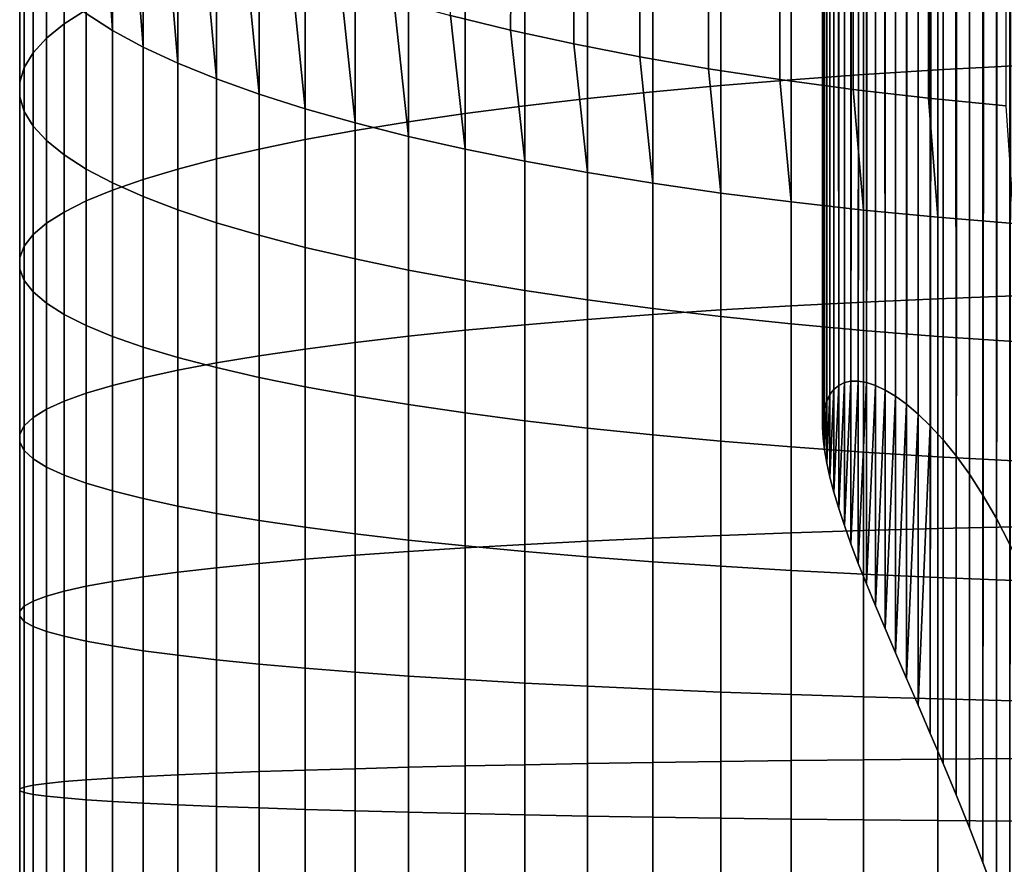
# Model space of a CAD drawing. Header units: metres. Extents: x -109 to 109, y -342 to 66.
# Tile 45 of 256: x -11 to -3.64, y -288.7 to -282.4. Entities that reach past the tile are written whole.
import ezdxf

# ---------------------------------------------------------------- set-up
doc = ezdxf.new("R2010")
doc.units = ezdxf.units.M
doc.layers.add('solid_K_24_62_16_000B91', color=7, linetype='CONTINUOUS')

msp = doc.modelspace()

# ---------------------------------------------------------------- linework, layer by layer
at = {"layer": 'solid_K_24_62_16_000B91'}
for points in [[(-7.778174, -282.364227, 10.979774), (-7.420635, -19.645208, -59.769444), (-7.006536, -19.796679, -60.101452), (-7.329813, -282.473938, 10.570329)], [(-7.329813, -282.473938, 10.570329), (-7.006536, -19.796679, -60.101452), (-6.574015, -19.944481, -60.413368), (-6.858388, -282.576965, 10.18581)], [(-6.858388, -282.576965, 10.18581), (-6.574015, -19.944481, -60.413368), (-6.124717, -20.087008, -60.704124), (-6.365384, -282.673004, 9.827429)], [(-6.365384, -282.673004, 9.827429), (-6.124717, -20.087008, -60.704124), (-5.660595, -20.222702, -60.972725), (-5.852353, -282.761719, 9.496313)], [(-5.852353, -282.761719, 9.496313), (-5.660595, -20.222702, -60.972725), (-5.183332, -20.35026, -61.218571), (-5.320908, -282.842865, 9.193503)], [(-5.320908, -282.842865, 9.193503), (-5.183332, -20.35026, -61.218571), (-4.694345, -20.468588, -61.441338), (-4.772721, -282.916138, 8.919953)], [(-4.772721, -282.916138, 8.919953), (-4.694345, -20.468588, -61.441338), (-4.195524, -20.576628, -61.64061), (-4.209518, -282.981384, 8.676523)], [(-4.209518, -282.981384, 8.676523), (-4.195524, -20.576628, -61.64061), (-3.687904, -20.673639, -61.816399)], [(-4.209518, -282.981384, 8.676523), (-3.687904, -20.673639, -61.816399), (-3.17324, -20.758867, -61.968513), (-3.63307, -283.03833, 8.46398)], [(-3.601874, -286.314362, 197.6763), (-3.504437, -286.527374, 197.884232), (-3.412774, -51.897232, 88.571297), (-3.65419, -51.999256, 88.352501)], [(-3.803038, -285.946442, 197.259933), (-3.701878, -286.120819, 197.468033), (-3.65419, -51.999256, 88.352501), (-3.878554, -52.108002, 88.119293)], [(-3.701878, -286.120819, 197.468033), (-3.601874, -286.314362, 197.6763), (-3.65419, -51.999256, 88.352501)], [(-4.003813, -285.653412, 196.846176), (-3.904025, -285.790924, 197.052597), (-3.878554, -52.108002, 88.119293), (-4.084856, -52.222977, 87.872734)], [(-3.904025, -285.790924, 197.052597), (-3.803038, -285.946442, 197.259933), (-3.878554, -52.108002, 88.119293)], [(-4.196049, -285.429565, 196.437408), (-4.1014, -285.533264, 196.641083), (-4.084856, -52.222977, 87.872734), (-4.272106, -52.343628, 87.613991)], [(-4.1014, -285.533264, 196.641083), (-4.003813, -285.653412, 196.846176), (-4.084856, -52.222977, 87.872734)], [(-4.374084, -285.268036, 196.034637), (-4.287149, -285.3414, 196.235168), (-4.272106, -52.343628, 87.613991), (-4.439425, -52.469391, 87.344299)], [(-4.287149, -285.3414, 196.235168), (-4.196049, -285.429565, 196.437408), (-4.272106, -52.343628, 87.613991)], [(-4.53397, -285.162354, 195.638443), (-4.456495, -285.208588, 195.835693), (-4.439425, -52.469391, 87.344299), (-4.58606, -52.599697, 87.06485)], [(-4.456495, -285.208588, 195.835693), (-4.374084, -285.268036, 196.034637), (-4.439425, -52.469391, 87.344299)], [(-4.672833, -285.10672, 195.249588), (-4.606138, -285.128601, 195.443146), (-4.58606, -52.599697, 87.06485), (-4.71131, -52.733925, 86.776993)], [(-4.606138, -285.128601, 195.443146), (-4.53397, -285.162354, 195.638443), (-4.58606, -52.599697, 87.06485)], [(-4.788782, -285.096283, 194.868423), (-4.73378, -285.09613, 195.057968), (-4.71131, -52.733925, 86.776993), (-4.814586, -52.871445, 86.482086)], [(-4.73378, -285.09613, 195.057968), (-4.672833, -285.10672, 195.249588), (-4.71131, -52.733925, 86.776993)], [(-4.880425, -285.127136, 194.49556), (-4.837736, -285.106781, 194.680832), (-4.814586, -52.871445, 86.482086), (-4.895422, -53.011635, 86.18145)], [(-4.837736, -285.106781, 194.680832), (-4.788782, -285.096283, 194.868423), (-4.814586, -52.871445, 86.482086)], [(-4.946608, -285.196045, 194.132477), (-4.916735, -285.156982, 194.312805), (-4.895422, -53.011635, 86.18145), (-4.953432, -53.153824, 85.876518)], [(-4.916735, -285.156982, 194.312805), (-4.880425, -285.127136, 194.49556), (-4.895422, -53.011635, 86.18145)], [(-4.986609, -285.300568, 193.780624), (-4.969914, -285.243988, 193.955048), (-4.953432, -53.153824, 85.876518), (-4.988343, -53.297348, 85.568733)], [(-4.969914, -285.243988, 193.955048), (-4.946608, -285.196045, 194.132477), (-4.953432, -53.153824, 85.876518)], [(-5, -285.438904, 193.44162), (-4.996653, -285.365662, 193.609299), (-4.988343, -53.297348, 85.568733), (-4.999999, -53.441555, 85.259483)], [(-4.996653, -285.365662, 193.609299), (-4.986609, -285.300568, 193.780624), (-4.988343, -53.297348, 85.568733)], [(-4.996651, -285.520294, 193.277695), (-5, -285.438904, 193.44162), (-4.999999, -53.441555, 85.259483), (-4.988342, -53.585762, 84.950233)], [(-4.996651, -285.520294, 193.277695), (-4.988342, -53.585762, 84.950233), (-4.95343, -53.729282, 84.642448), (-4.986605, -285.609711, 193.117722)], [(-4.96991, -285.70694, 192.96228), (-4.986605, -285.609711, 193.117722), (-4.95343, -53.729282, 84.642448)], [(-4.96991, -285.70694, 192.96228), (-4.95343, -53.729282, 84.642448), (-4.895418, -53.871475, 84.337517), (-4.946599, -285.812042, 192.811493)], [(-4.916724, -285.925079, 192.665649), (-4.946599, -285.812042, 192.811493), (-4.895418, -53.871475, 84.337517)], [(-4.916724, -285.925079, 192.665649), (-4.895418, -53.871475, 84.337517), (-4.814581, -54.011662, 84.03688), (-4.880415, -286.045898, 192.525314)], [(-4.837719, -286.174744, 192.390625), (-4.880415, -286.045898, 192.525314), (-4.814581, -54.011662, 84.03688)], [(-4.837719, -286.174744, 192.390625), (-4.814581, -54.011662, 84.03688), (-4.711305, -54.149181, 83.741974), (-4.788766, -286.311707, 192.262024)], [(-4.733767, -286.456787, 192.14006), (-4.788766, -286.311707, 192.262024), (-4.711305, -54.149181, 83.741974)], [(-4.733767, -286.456787, 192.14006), (-4.711305, -54.149181, 83.741974), (-4.586054, -54.283409, 83.454117), (-4.672813, -286.610413, 192.025009)], [(-4.60612, -286.772736, 191.917358), (-4.672813, -286.610413, 192.025009), (-4.586054, -54.283409, 83.454117)], [(-4.60612, -286.772736, 191.917358), (-4.586054, -54.283409, 83.454117), (-4.439417, -54.413715, 83.174675), (-4.533952, -286.944031, 191.817673)], [(-4.456469, -287.124878, 191.726318), (-4.533952, -286.944031, 191.817673), (-4.439417, -54.413715, 83.174675)], [(-4.456469, -287.124878, 191.726318), (-4.439417, -54.413715, 83.174675), (-4.272098, -54.539478, 82.904976), (-4.374062, -287.315491, 191.643982)], [(-4.287126, -287.516266, 191.571274), (-4.374062, -287.315491, 191.643982), (-4.272098, -54.539478, 82.904976)], [(-4.287126, -287.516266, 191.571274), (-4.272098, -54.539478, 82.904976), (-4.084847, -54.66013, 82.64624), (-4.196023, -287.727844, 191.50882)], [(-4.101377, -287.950531, 191.457336), (-4.196023, -287.727844, 191.50882), (-4.084847, -54.66013, 82.64624)], [(-4.101377, -287.950531, 191.457336), (-4.084847, -54.66013, 82.64624), (-3.878545, -54.775101, 82.399681), (-4.003786, -288.184875, 191.417557)], [(-3.903999, -288.431396, 191.390198), (-4.003786, -288.184875, 191.417557), (-3.878545, -54.775101, 82.399681)], [(-3.903999, -288.431396, 191.390198), (-3.878545, -54.775101, 82.399681), (-3.654181, -54.883846, 82.166473), (-3.803011, -288.690216, 191.376083)], [(-3.70185, -288.9617, 191.375885), (-3.803011, -288.690216, 191.376083), (-3.654181, -54.883846, 82.166473)], [(-3.70185, -288.9617, 191.375885), (-3.654181, -54.883846, 82.166473), (-3.412765, -54.985874, 81.947678), (-3.601851, -289.245636, 191.390289)], [(-10.663403, -282.427612, 21.727537), (-10.498455, -282.32196, 22.301216), (-10.498455, -280.904541, 22.010904), (-10.663403, -281.032959, 21.441893)], [(-10.795966, -282.534698, 21.145792), (-10.663403, -282.427612, 21.727537), (-10.663403, -281.032959, 21.441893), (-10.795966, -281.163177, 20.864882)], [(-4.694541, -282.805359, 29.131784), (-4.139403, -282.770844, 29.372831), (-4.139403, -281.071136, 29.094795), (-4.694541, -281.115234, 28.855314)], [(-4.139403, -282.770844, 29.372831), (-3.571694, -282.740723, 29.583241), (-3.571694, -281.032654, 29.303837), (-4.139403, -281.071136, 29.094795)], [(-10.301623, -282.476501, 15.045405), (-10.498455, -282.350281, 15.604691), (-10.57009, -281.139252, 15.551485), (-10.382716, -281.291382, 14.983638)], [(-5.235421, -282.844147, 28.860828), (-4.694541, -282.805359, 29.131784), (-4.694541, -281.115234, 28.855314), (-5.235421, -281.164795, 28.586123)], [(-10.895743, -282.642975, 20.557749), (-10.795966, -282.534698, 21.145792), (-10.795966, -281.163177, 20.864882), (-10.895743, -281.2948, 20.281622)], [(-6.267889, -282.934113, 28.23258), (-5.760402, -282.887115, 28.560791), (-5.760402, -281.219666, 28.288034), (-6.267889, -281.279724, 27.961958)], [(-5.760402, -282.887115, 28.560791), (-5.235421, -282.844147, 28.860828), (-5.235421, -281.164795, 28.586123), (-5.760402, -281.219666, 28.288034)], [(-10.962429, -282.752075, 19.965193), (-10.895743, -282.642975, 20.557749), (-10.895743, -281.2948, 20.281622), (-10.962429, -281.42746, 19.693886)], [(-10.073506, -282.600159, 14.497547), (-10.301623, -282.476501, 15.045405), (-10.382716, -281.291382, 14.983638), (-10.162675, -281.440582, 14.426831)], [(-6.75634, -282.984985, 27.877193), (-6.267889, -282.934113, 28.23258), (-6.267889, -281.279724, 27.961958), (-6.75634, -281.344727, 27.608883)], [(-7.224272, -283.039612, 27.49571), (-6.75634, -282.984985, 27.877193), (-6.75634, -281.344727, 27.608883), (-7.224272, -281.41452, 27.229879)], [(-10.995823, -282.861694, 19.369923), (-10.962429, -282.752075, 19.965193), (-10.962429, -281.42746, 19.693886), (-10.995823, -281.560699, 19.10346)], [(-9.814796, -282.720825, 13.962779), (-10.073506, -282.600159, 14.497547), (-10.162675, -281.440582, 14.426831), (-9.910658, -281.586365, 13.882819)], [(-7.670265, -283.097778, 27.089289), (-7.224272, -283.039612, 27.49571), (-7.224272, -281.41452, 27.229879), (-7.670265, -281.488861, 26.826101)], [(-8.092963, -283.159363, 26.659164), (-7.670265, -283.097778, 27.089289), (-7.670265, -281.488861, 26.826101), (-8.092963, -281.567535, 26.398775)], [(-10.995823, -282.971466, 18.773748), (-10.995823, -282.861694, 19.369923), (-10.995823, -281.560699, 19.10346), (-10.995823, -281.694153, 18.512136)], [(-9.526279, -282.838196, 13.442725), (-9.814796, -282.720825, 13.962779), (-9.910658, -281.586365, 13.882819), (-9.627458, -281.728241, 13.353312)], [(-8.491083, -283.224152, 26.206644), (-8.092963, -283.159363, 26.659164), (-8.092963, -281.567535, 26.398775), (-8.491083, -281.650299, 25.949196)], [(-8.863416, -283.291962, 25.733099), (-8.491083, -283.224152, 26.206644), (-8.491083, -281.650299, 25.949196), (-8.863416, -281.736938, 25.478729)], [(-10.962429, -283.081055, 18.178478), (-10.995823, -282.971466, 18.773748), (-10.995823, -281.694153, 18.512136), (-10.962429, -281.827393, 17.921709)], [(-9.208831, -282.951874, 12.938965), (-9.526279, -282.838196, 13.442725), (-9.627458, -281.728241, 13.353312), (-9.313966, -281.865784, 12.839974)], [(-9.208831, -283.362549, 25.239969), (-8.863416, -283.291962, 25.733099), (-8.863416, -281.736938, 25.478729), (-9.208831, -281.827148, 24.988808)], [(-10.895743, -283.190155, 17.585922), (-10.962429, -283.081055, 18.178478), (-10.962429, -281.827393, 17.921709), (-10.895743, -281.960022, 17.333975)], [(-9.526279, -283.43576, 24.728752), (-9.208831, -283.362549, 25.239969), (-9.208831, -281.827148, 24.988808), (-9.526279, -281.920654, 24.480915)], [(-8.863416, -283.061554, 12.453028), (-9.208831, -282.951874, 12.938965), (-9.313966, -281.865784, 12.839974), (-8.971169, -281.998566, 12.344424)], [(-9.814796, -283.511292, 24.201), (-9.526279, -283.43576, 24.728752), (-9.526279, -281.920654, 24.480915), (-9.814796, -282.017181, 23.956594)], [(-10.795966, -283.298431, 16.997879), (-10.895743, -283.190155, 17.585922), (-10.895743, -281.960022, 17.333975), (-10.795966, -282.091644, 16.750715)], [(-10.073506, -283.588989, 23.658316), (-9.814796, -283.511292, 24.201), (-9.814796, -282.017181, 23.956594), (-10.073506, -282.116455, 23.41744)], [(-8.491083, -283.16687, 11.986389), (-8.863416, -283.061554, 12.453028), (-8.971169, -281.998566, 12.344424), (-8.600146, -282.12616, 11.868219)], [(-10.663403, -283.405548, 16.416134), (-10.795966, -283.298431, 16.997879), (-10.795966, -282.091644, 16.750715), (-10.663403, -282.221863, 16.173702)], [(-10.301623, -283.66861, 23.102348), (-10.073506, -283.588989, 23.658316), (-10.073506, -282.116455, 23.41744), (-10.301623, -282.21814, 22.865088)], [(-8.092963, -283.267487, 11.540468), (-8.491083, -283.16687, 11.986389), (-8.600146, -282.12616, 11.868219), (-8.202064, -282.248169, 11.412859)], [(-10.498455, -283.511169, 15.842455), (-10.663403, -283.405548, 16.416134), (-10.663403, -282.221863, 16.173702), (-10.498455, -282.350281, 15.604691)], [(-10.498455, -283.749847, 22.534786), (-10.301623, -283.66861, 23.102348), (-10.301623, -282.21814, 22.865088), (-10.498455, -282.32196, 22.301216)], [(-7.670265, -283.363159, 11.116617), (-8.092963, -283.267487, 11.540468), (-8.202064, -282.248169, 11.412859), (-7.778174, -282.364227, 10.979774)], [(-10.663403, -283.83252, 21.957352), (-10.498455, -283.749847, 22.534786), (-10.498455, -282.32196, 22.301216), (-10.663403, -282.427612, 21.727537)], [(-10.301623, -283.61499, 15.278584), (-10.498455, -283.511169, 15.842455), (-10.498455, -282.350281, 15.604691), (-10.301623, -282.476501, 15.045405)], [(-7.224272, -283.453522, 10.716125), (-7.670265, -283.363159, 11.116617), (-7.778174, -282.364227, 10.979774), (-7.329813, -282.473938, 10.570329)], [(-10.795966, -283.916351, 21.371798), (-10.663403, -283.83252, 21.957352), (-10.663403, -282.427612, 21.727537), (-10.795966, -282.534698, 21.145792)], [(-10.895743, -284.001099, 20.779905), (-10.795966, -283.916351, 21.371798), (-10.795966, -282.534698, 21.145792), (-10.895743, -282.642975, 20.557749)], [(-10.073506, -283.716675, 14.726231), (-10.301623, -283.61499, 15.278584), (-10.301623, -282.476501, 15.045405), (-10.073506, -282.600159, 14.497547)], [(-6.75634, -283.538361, 10.340205), (-7.224272, -283.453522, 10.716125), (-7.329813, -282.473938, 10.570329), (-6.858388, -282.576965, 10.18581)], [(-9.814796, -283.815948, 14.187077), (-10.073506, -283.716675, 14.726231), (-10.073506, -282.600159, 14.497547), (-9.814796, -282.720825, 13.962779)], [(-6.267889, -283.617401, 9.990003), (-6.75634, -283.538361, 10.340205), (-6.858388, -282.576965, 10.18581), (-6.365384, -282.673004, 9.827429)], [(-10.962429, -284.086487, 20.183472), (-10.895743, -284.001099, 20.779905), (-10.895743, -282.642975, 20.557749), (-10.962429, -282.752075, 19.965193)], [(-5.760402, -283.690399, 9.666578), (-6.267889, -283.617401, 9.990003), (-6.365384, -282.673004, 9.827429), (-5.852353, -282.761719, 9.496313)], [(-10.995823, -284.172272, 19.584305), (-10.962429, -284.086487, 20.183472), (-10.962429, -282.752075, 19.965193), (-10.995823, -282.861694, 19.369923)], [(-9.526279, -283.912506, 13.662757), (-9.814796, -283.815948, 14.187077), (-9.814796, -282.720825, 13.962779), (-9.526279, -282.838196, 13.442725)], [(-5.235421, -283.757111, 9.370916), (-5.760402, -283.690399, 9.666578), (-5.852353, -282.761719, 9.496313), (-5.320908, -282.842865, 9.193503)], [(-4.139403, -284.480316, 29.582884), (-3.571694, -284.458588, 29.794327), (-3.571694, -282.740723, 29.583241), (-4.139403, -282.770844, 29.372831)], [(-9.208831, -284.006012, 13.154864), (-9.526279, -283.912506, 13.662757), (-9.526279, -282.838196, 13.442725), (-9.208831, -282.951874, 12.938965)], [(-5.235421, -284.533142, 29.068365), (-4.694541, -284.505188, 29.340651), (-4.694541, -282.805359, 29.131784), (-5.235421, -282.844147, 28.860828)], [(-4.694541, -284.505188, 29.340651), (-4.139403, -284.480316, 29.582884), (-4.139403, -282.770844, 29.372831), (-4.694541, -282.805359, 29.131784)], [(-10.995823, -284.258179, 18.984228), (-10.995823, -284.172272, 19.584305), (-10.995823, -282.861694, 19.369923), (-10.995823, -282.971466, 18.773748)], [(-6.267889, -284.597961, 28.437029), (-5.760402, -284.564117, 28.766853), (-5.760402, -282.887115, 28.560791), (-6.267889, -282.934113, 28.23258)], [(-5.760402, -284.564117, 28.766853), (-5.235421, -284.533142, 29.068365), (-5.235421, -282.844147, 28.860828), (-5.760402, -282.887115, 28.560791)], [(-4.694541, -283.817383, 9.103914), (-5.235421, -283.757111, 9.370916), (-5.320908, -282.842865, 9.193503), (-4.772721, -282.916138, 8.919953)], [(-10.962429, -284.343964, 18.385063), (-10.995823, -284.258179, 18.984228), (-10.995823, -282.971466, 18.773748), (-10.962429, -283.081055, 18.178478)], [(-8.863416, -284.096222, 12.664941), (-9.208831, -284.006012, 13.154864), (-9.208831, -282.951874, 12.938965), (-8.863416, -283.061554, 12.453028)], [(-7.224272, -284.674011, 27.696539), (-6.75634, -284.634644, 28.079897), (-6.75634, -282.984985, 27.877193), (-7.224272, -283.039612, 27.49571)], [(-6.75634, -284.634644, 28.079897), (-6.267889, -284.597961, 28.437029), (-6.267889, -282.934113, 28.23258), (-6.75634, -282.984985, 27.877193)], [(-4.139403, -283.870972, 8.866382), (-4.694541, -283.817383, 9.103914), (-4.772721, -282.916138, 8.919953), (-4.209518, -282.981384, 8.676523)], [(-3.571694, -283.917786, 8.659041), (-4.139403, -283.870972, 8.866382), (-4.209518, -282.981384, 8.676523), (-3.63307, -283.03833, 8.46398)], [(-7.670265, -284.715942, 27.288122), (-7.224272, -284.674011, 27.696539), (-7.224272, -283.039612, 27.49571), (-7.670265, -283.097778, 27.089289)], [(-10.895743, -284.429352, 17.78863), (-10.962429, -284.343964, 18.385063), (-10.962429, -283.081055, 18.178478), (-10.895743, -283.190155, 17.585922)], [(-8.491083, -284.182831, 12.194475), (-8.863416, -284.096222, 12.664941), (-8.863416, -283.061554, 12.453028), (-8.491083, -283.16687, 11.986389)], [(-8.092963, -284.760315, 26.855885), (-7.670265, -284.715942, 27.288122), (-7.670265, -283.097778, 27.089289), (-8.092963, -283.159363, 26.659164)], [(-10.795966, -284.514099, 17.196735), (-10.895743, -284.429352, 17.78863), (-10.895743, -283.190155, 17.585922), (-10.795966, -283.298431, 16.997879)], [(-8.491083, -284.807007, 26.401138), (-8.092963, -284.760315, 26.855885), (-8.092963, -283.159363, 26.659164), (-8.491083, -283.224152, 26.206644)], [(-8.092963, -284.265625, 11.744897), (-8.491083, -284.182831, 12.194475), (-8.491083, -283.16687, 11.986389), (-8.092963, -283.267487, 11.540468)], [(-8.863416, -284.855896, 25.925268), (-8.491083, -284.807007, 26.401138), (-8.491083, -283.224152, 26.206644), (-8.863416, -283.291962, 25.733099)], [(-7.670265, -284.344299, 11.317569), (-8.092963, -284.265625, 11.744897), (-8.092963, -283.267487, 11.540468), (-7.670265, -283.363159, 11.116617)], [(-10.663403, -284.597931, 16.611183), (-10.795966, -284.514099, 17.196735), (-10.795966, -283.298431, 16.997879), (-10.663403, -283.405548, 16.416134)], [(-9.208831, -284.906769, 25.429716), (-8.863416, -284.855896, 25.925268), (-8.863416, -283.291962, 25.733099), (-9.208831, -283.362549, 25.239969)], [(-10.498455, -284.680603, 16.033749), (-10.663403, -284.597931, 16.611183), (-10.663403, -283.405548, 16.416134), (-10.498455, -283.511169, 15.842455)], [(-9.526279, -284.959534, 24.915987), (-9.208831, -284.906769, 25.429716), (-9.208831, -283.362549, 25.239969), (-9.526279, -283.43576, 24.728752)], [(-7.224272, -284.41864, 10.913791), (-7.670265, -284.344299, 11.317569), (-7.670265, -283.363159, 11.116617), (-7.224272, -283.453522, 10.716125)], [(-9.814796, -285.013977, 24.385643), (-9.526279, -284.959534, 24.915987), (-9.526279, -283.43576, 24.728752), (-9.814796, -283.511292, 24.201)], [(-6.75634, -284.488403, 10.534789), (-7.224272, -284.41864, 10.913791), (-7.224272, -283.453522, 10.716125), (-6.75634, -283.538361, 10.340205)], [(-10.301623, -284.761871, 15.466186), (-10.498455, -284.680603, 16.033749), (-10.498455, -283.511169, 15.842455), (-10.301623, -283.61499, 15.278584)], [(-10.073506, -285.069977, 23.840292), (-9.814796, -285.013977, 24.385643), (-9.814796, -283.511292, 24.201), (-10.073506, -283.588989, 23.658316)], [(-6.267889, -284.553436, 10.181713), (-6.75634, -284.488403, 10.534789), (-6.75634, -283.538361, 10.340205), (-6.267889, -283.617401, 9.990003)], [(-10.301623, -285.12735, 23.281593), (-10.073506, -285.069977, 23.840292), (-10.073506, -283.588989, 23.658316), (-10.301623, -283.66861, 23.102348)], [(-10.073506, -284.841461, 14.910218), (-10.301623, -284.761871, 15.466186), (-10.301623, -283.61499, 15.278584), (-10.073506, -283.716675, 14.726231)], [(-5.760402, -284.613464, 9.855637), (-6.267889, -284.553436, 10.181713), (-6.267889, -283.617401, 9.990003), (-5.760402, -283.690399, 9.666578)], [(-10.498455, -285.185913, 22.711243), (-10.301623, -285.12735, 23.281593), (-10.301623, -283.66861, 23.102348), (-10.498455, -283.749847, 22.534786)], [(-9.814796, -284.919159, 14.367535), (-10.073506, -284.841461, 14.910218), (-10.073506, -283.716675, 14.726231), (-9.814796, -283.815948, 14.187077)], [(-5.235421, -284.668335, 9.557549), (-5.760402, -284.613464, 9.855637), (-5.760402, -283.690399, 9.666578), (-5.235421, -283.757111, 9.370916)], [(-10.663403, -285.245483, 22.13097), (-10.498455, -285.185913, 22.711243), (-10.498455, -283.749847, 22.534786), (-10.663403, -283.83252, 21.957352)], [(-4.694541, -284.717926, 9.288357), (-5.235421, -284.668335, 9.557549), (-5.235421, -283.757111, 9.370916), (-4.694541, -283.817383, 9.103914)], [(-10.795966, -285.305908, 21.542542), (-10.663403, -285.245483, 22.13097), (-10.663403, -283.83252, 21.957352), (-10.795966, -283.916351, 21.371798)], [(-9.526279, -284.99472, 13.839783), (-9.814796, -284.919159, 14.367535), (-9.814796, -283.815948, 14.187077), (-9.526279, -283.912506, 13.662757)], [(-4.139403, -284.761993, 9.048877), (-4.694541, -284.717926, 9.288357), (-4.694541, -283.817383, 9.103914), (-4.139403, -283.870972, 8.866382)], [(-10.895743, -285.367004, 20.947741), (-10.795966, -285.305908, 21.542542), (-10.795966, -283.916351, 21.371798), (-10.895743, -284.001099, 20.779905)], [(-9.208831, -285.067902, 13.328566), (-9.526279, -284.99472, 13.839783), (-9.526279, -283.912506, 13.662757), (-9.208831, -284.006012, 13.154864)], [(-3.571694, -284.800507, 8.839835), (-4.139403, -284.761993, 9.048877), (-4.139403, -283.870972, 8.866382), (-3.571694, -283.917786, 8.659041)], [(-10.962429, -285.428528, 20.348375), (-10.895743, -285.367004, 20.947741), (-10.895743, -284.001099, 20.779905), (-10.962429, -284.086487, 20.183472)], [(-8.863416, -285.138489, 12.835436), (-9.208831, -285.067902, 13.328566), (-9.208831, -284.006012, 13.154864), (-8.863416, -284.096222, 12.664941)], [(-10.995823, -285.490356, 19.746267), (-10.962429, -285.428528, 20.348375), (-10.962429, -284.086487, 20.183472), (-10.995823, -284.172272, 19.584305)], [(-8.491083, -285.206299, 12.361891), (-8.863416, -285.138489, 12.835436), (-8.863416, -284.096222, 12.664941), (-8.491083, -284.182831, 12.194475)], [(-10.995823, -285.552277, 19.143242), (-10.995823, -285.490356, 19.746267), (-10.995823, -284.172272, 19.584305), (-10.995823, -284.258179, 18.984228)], [(-8.092963, -285.271088, 11.909369), (-8.491083, -285.206299, 12.361891), (-8.491083, -284.182831, 12.194475), (-8.092963, -284.265625, 11.744897)], [(-10.962429, -285.614105, 18.541134), (-10.995823, -285.552277, 19.143242), (-10.995823, -284.258179, 18.984228), (-10.962429, -284.343964, 18.385063)], [(-7.670265, -285.332672, 11.479245), (-8.092963, -285.271088, 11.909369), (-8.092963, -284.265625, 11.744897), (-7.670265, -284.344299, 11.317569)], [(-10.895743, -285.675659, 17.941769), (-10.962429, -285.614105, 18.541134), (-10.962429, -284.343964, 18.385063), (-10.895743, -284.429352, 17.78863)], [(-7.224272, -285.390839, 11.072824), (-7.670265, -285.332672, 11.479245), (-7.670265, -284.344299, 11.317569), (-7.224272, -284.41864, 10.913791)], [(-10.795966, -285.736725, 17.346968), (-10.895743, -285.675659, 17.941769), (-10.895743, -284.429352, 17.78863), (-10.795966, -284.514099, 17.196735)], [(-6.75634, -285.445465, 10.691341), (-7.224272, -285.390839, 11.072824), (-7.224272, -284.41864, 10.913791), (-6.75634, -284.488403, 10.534789)], [(-10.663403, -285.79715, 16.758539), (-10.795966, -285.736725, 17.346968), (-10.795966, -284.514099, 17.196735), (-10.663403, -284.597931, 16.611183)], [(-6.267889, -285.496338, 10.335955), (-6.75634, -285.445465, 10.691341), (-6.75634, -284.488403, 10.534789), (-6.267889, -284.553436, 10.181713)], [(-5.235421, -286.229065, 29.208399), (-4.694541, -286.211975, 29.481583), (-4.694541, -284.505188, 29.340651), (-5.235421, -284.533142, 29.068365)], [(-4.694541, -286.211975, 29.481583), (-4.139403, -286.196777, 29.724613), (-4.139403, -284.480316, 29.582884), (-4.694541, -284.505188, 29.340651)], [(-4.139403, -286.196777, 29.724613), (-3.571694, -286.183533, 29.936754), (-3.571694, -284.458588, 29.794327), (-4.139403, -284.480316, 29.582884)], [(-10.498455, -285.85672, 16.178267), (-10.663403, -285.79715, 16.758539), (-10.663403, -284.597931, 16.611183), (-10.498455, -284.680603, 16.033749)], [(-6.75634, -286.291077, 28.216669), (-6.267889, -286.268677, 28.57498), (-6.267889, -284.597961, 28.437029), (-6.75634, -284.634644, 28.079897)], [(-5.760402, -285.543335, 10.007744), (-6.267889, -285.496338, 10.335955), (-6.267889, -284.553436, 10.181713), (-5.760402, -284.613464, 9.855637)], [(-6.267889, -286.268677, 28.57498), (-5.760402, -286.247986, 28.905891), (-5.760402, -284.564117, 28.766853), (-6.267889, -284.597961, 28.437029)], [(-5.760402, -286.247986, 28.905891), (-5.235421, -286.229065, 29.208399), (-5.235421, -284.533142, 29.068365), (-5.760402, -284.564117, 28.766853)], [(-7.670265, -286.340729, 27.422283), (-7.224272, -286.315125, 27.832048), (-7.224272, -284.674011, 27.696539), (-7.670265, -284.715942, 27.288122)], [(-7.224272, -286.315125, 27.832048), (-6.75634, -286.291077, 28.216669), (-6.75634, -284.634644, 28.079897), (-7.224272, -284.674011, 27.696539)], [(-5.235421, -285.586304, 9.707705), (-5.760402, -285.543335, 10.007744), (-5.760402, -284.613464, 9.855637), (-5.235421, -284.668335, 9.557549)], [(-4.694541, -285.625092, 9.43675), (-5.235421, -285.586304, 9.707705), (-5.235421, -284.668335, 9.557549), (-4.694541, -284.717926, 9.288357)], [(-10.301623, -285.915283, 15.607916), (-10.498455, -285.85672, 16.178267), (-10.498455, -284.680603, 16.033749), (-10.301623, -284.761871, 15.466186)], [(-8.092963, -286.367859, 26.988619), (-7.670265, -286.340729, 27.422283), (-7.670265, -284.715942, 27.288122), (-8.092963, -284.760315, 26.855885)], [(-4.139403, -285.659607, 9.195703), (-4.694541, -285.625092, 9.43675), (-4.694541, -284.717926, 9.288357), (-4.139403, -284.761993, 9.048877)], [(-10.073506, -285.972656, 15.049217), (-10.301623, -285.915283, 15.607916), (-10.301623, -284.761871, 15.466186), (-10.073506, -284.841461, 14.910218)], [(-8.863416, -286.426239, 26.054934), (-8.491083, -286.396393, 26.532375), (-8.491083, -284.807007, 26.401138), (-8.863416, -284.855896, 25.925268)], [(-8.491083, -286.396393, 26.532375), (-8.092963, -286.367859, 26.988619), (-8.092963, -284.760315, 26.855885), (-8.491083, -284.807007, 26.401138)], [(-3.571694, -285.689728, 8.985293), (-4.139403, -285.659607, 9.195703), (-4.139403, -284.761993, 9.048877), (-3.571694, -284.800507, 8.839835)], [(-9.814796, -286.028656, 14.503867), (-10.073506, -285.972656, 15.049217), (-10.073506, -284.841461, 14.910218), (-9.814796, -284.919159, 14.367535)], [(-9.208831, -286.457306, 25.557747), (-8.863416, -286.426239, 26.054934), (-8.863416, -284.855896, 25.925268), (-9.208831, -284.906769, 25.429716)], [(-9.526279, -286.08313, 13.973522), (-9.814796, -286.028656, 14.503867), (-9.814796, -284.919159, 14.367535), (-9.526279, -284.99472, 13.839783)], [(-9.814796, -286.522827, 24.510229), (-9.526279, -286.489563, 25.042322), (-9.526279, -284.959534, 24.915987), (-9.814796, -285.013977, 24.385643)], [(-9.526279, -286.489563, 25.042322), (-9.208831, -286.457306, 25.557747), (-9.208831, -284.906769, 25.429716), (-9.526279, -284.959534, 24.915987)], [(-10.073506, -286.557037, 23.963079), (-9.814796, -286.522827, 24.510229), (-9.814796, -285.013977, 24.385643), (-10.073506, -285.069977, 23.840292)], [(-9.208831, -286.135864, 13.459794), (-9.526279, -286.08313, 13.973522), (-9.526279, -284.99472, 13.839783), (-9.208831, -285.067902, 13.328566)], [(-10.301623, -286.592072, 23.402538), (-10.073506, -286.557037, 23.963079), (-10.073506, -285.069977, 23.840292), (-10.301623, -285.12735, 23.281593)], [(-8.863416, -286.186768, 12.964241), (-9.208831, -286.135864, 13.459794), (-9.208831, -285.067902, 13.328566), (-8.863416, -285.138489, 12.835436)], [(-4.880415, -286.045898, 192.525314), (-4.837736, -285.106781, 194.680832), (-4.880425, -285.127136, 194.49556)], [(-4.837719, -286.174744, 192.390625), (-4.837736, -285.106781, 194.680832), (-4.880415, -286.045898, 192.525314)], [(-4.837719, -286.174744, 192.390625), (-4.788782, -285.096283, 194.868423), (-4.837736, -285.106781, 194.680832)], [(-4.788766, -286.311707, 192.262024), (-4.788782, -285.096283, 194.868423), (-4.837719, -286.174744, 192.390625)], [(-4.788766, -286.311707, 192.262024), (-4.73378, -285.09613, 195.057968), (-4.788782, -285.096283, 194.868423)], [(-4.733767, -286.456787, 192.14006), (-4.73378, -285.09613, 195.057968), (-4.788766, -286.311707, 192.262024)], [(-4.733767, -286.456787, 192.14006), (-4.672833, -285.10672, 195.249588), (-4.73378, -285.09613, 195.057968)], [(-4.672813, -286.610413, 192.025009), (-4.672833, -285.10672, 195.249588), (-4.733767, -286.456787, 192.14006)], [(-4.672813, -286.610413, 192.025009), (-4.606138, -285.128601, 195.443146), (-4.672833, -285.10672, 195.249588)], [(-10.663403, -286.664246, 22.248119), (-10.498455, -286.627869, 22.830305), (-10.498455, -285.185913, 22.711243), (-10.663403, -285.245483, 22.13097)], [(-10.498455, -286.627869, 22.830305), (-10.301623, -286.592072, 23.402538), (-10.301623, -285.12735, 23.281593), (-10.498455, -285.185913, 22.711243)], [(-8.491083, -286.235626, 12.48837), (-8.863416, -286.186768, 12.964241), (-8.863416, -285.138489, 12.835436), (-8.491083, -285.206299, 12.361891)], [(-4.946599, -285.812042, 192.811493), (-4.916735, -285.156982, 194.312805), (-4.946608, -285.196045, 194.132477)], [(-4.916724, -285.925079, 192.665649), (-4.916735, -285.156982, 194.312805), (-4.946599, -285.812042, 192.811493)], [(-4.916724, -285.925079, 192.665649), (-4.880425, -285.127136, 194.49556), (-4.916735, -285.156982, 194.312805)], [(-4.880415, -286.045898, 192.525314), (-4.880425, -285.127136, 194.49556), (-4.916724, -285.925079, 192.665649)], [(-4.60612, -286.772736, 191.917358), (-4.606138, -285.128601, 195.443146), (-4.672813, -286.610413, 192.025009)], [(-4.60612, -286.772736, 191.917358), (-4.53397, -285.162354, 195.638443), (-4.606138, -285.128601, 195.443146)], [(-4.533952, -286.944031, 191.817673), (-4.53397, -285.162354, 195.638443), (-4.60612, -286.772736, 191.917358)], [(-4.533952, -286.944031, 191.817673), (-4.456495, -285.208588, 195.835693), (-4.53397, -285.162354, 195.638443)], [(-10.795966, -286.701172, 21.657749), (-10.663403, -286.664246, 22.248119), (-10.663403, -285.245483, 22.13097), (-10.795966, -285.305908, 21.542542)], [(-8.092963, -286.282318, 12.033626), (-8.491083, -286.235626, 12.48837), (-8.491083, -285.206299, 12.361891), (-8.092963, -285.271088, 11.909369)], [(-4.986605, -285.609711, 193.117722), (-4.969914, -285.243988, 193.955048), (-4.986609, -285.300568, 193.780624)], [(-4.96991, -285.70694, 192.96228), (-4.969914, -285.243988, 193.955048), (-4.986605, -285.609711, 193.117722)], [(-4.96991, -285.70694, 192.96228), (-4.946608, -285.196045, 194.132477), (-4.969914, -285.243988, 193.955048)], [(-4.946599, -285.812042, 192.811493), (-4.946608, -285.196045, 194.132477), (-4.96991, -285.70694, 192.96228)], [(-4.456469, -287.124878, 191.726318), (-4.456495, -285.208588, 195.835693), (-4.533952, -286.944031, 191.817673)], [(-4.456469, -287.124878, 191.726318), (-4.374084, -285.268036, 196.034637), (-4.456495, -285.208588, 195.835693)], [(-10.895743, -286.738495, 21.060987), (-10.795966, -286.701172, 21.657749), (-10.795966, -285.305908, 21.542542), (-10.895743, -285.367004, 20.947741)], [(-7.670265, -286.326691, 11.601387), (-8.092963, -286.282318, 12.033626), (-8.092963, -285.271088, 11.909369), (-7.670265, -285.332672, 11.479245)], [(-7.224272, -286.368622, 11.19297), (-7.670265, -286.326691, 11.601387), (-7.670265, -285.332672, 11.479245), (-7.224272, -285.390839, 11.072824)], [(-4.986605, -285.609711, 193.117722), (-4.986609, -285.300568, 193.780624), (-4.996653, -285.365662, 193.609299)], [(-4.374062, -287.315491, 191.643982), (-4.374084, -285.268036, 196.034637), (-4.456469, -287.124878, 191.726318)], [(-4.374062, -287.315491, 191.643982), (-4.287149, -285.3414, 196.235168), (-4.374084, -285.268036, 196.034637)], [(-10.962429, -286.776093, 20.459644), (-10.895743, -286.738495, 21.060987), (-10.895743, -285.367004, 20.947741), (-10.962429, -285.428528, 20.348375)], [(-6.75634, -286.40799, 10.809612), (-7.224272, -286.368622, 11.19297), (-7.224272, -285.390839, 11.072824), (-6.75634, -285.445465, 10.691341)], [(-4.996651, -285.520294, 193.277695), (-4.996653, -285.365662, 193.609299), (-5, -285.438904, 193.44162)], [(-4.986605, -285.609711, 193.117722), (-4.996653, -285.365662, 193.609299), (-4.996651, -285.520294, 193.277695)], [(-4.196049, -285.429565, 196.437408), (-4.287149, -285.3414, 196.235168), (-4.374062, -287.315491, 191.643982), (-4.287126, -287.516266, 191.571274)], [(-10.995823, -286.813843, 19.855551), (-10.962429, -286.776093, 20.459644), (-10.962429, -285.428528, 20.348375), (-10.995823, -285.490356, 19.746267)], [(-6.267889, -286.444672, 10.45248), (-6.75634, -286.40799, 10.809612), (-6.75634, -285.445465, 10.691341), (-6.267889, -285.496338, 10.335955)], [(-4.196023, -287.727844, 191.50882), (-4.196049, -285.429565, 196.437408), (-4.287126, -287.516266, 191.571274)], [(-4.196049, -285.429565, 196.437408), (-4.196023, -287.727844, 191.50882), (-4.101377, -287.950531, 191.457336), (-4.1014, -285.533264, 196.641083)], [(-10.995823, -286.851685, 19.250536), (-10.995823, -286.813843, 19.855551), (-10.995823, -285.490356, 19.746267), (-10.995823, -285.552277, 19.143242)], [(-10.962429, -286.889465, 18.646441), (-10.995823, -286.851685, 19.250536), (-10.995823, -285.552277, 19.143242), (-10.962429, -285.614105, 18.541134)], [(-5.760402, -286.478546, 10.122657), (-6.267889, -286.444672, 10.45248), (-6.267889, -285.496338, 10.335955), (-5.760402, -285.543335, 10.007744)], [(-5.235421, -286.509491, 9.821144), (-5.760402, -286.478546, 10.122657), (-5.760402, -285.543335, 10.007744), (-5.235421, -285.586304, 9.707705)], [(-4.1014, -285.533264, 196.641083), (-4.101377, -287.950531, 191.457336), (-4.003786, -288.184875, 191.417557), (-4.003813, -285.653412, 196.846176)], [(-10.895743, -286.927063, 18.045099), (-10.962429, -286.889465, 18.646441), (-10.962429, -285.614105, 18.541134), (-10.895743, -285.675659, 17.941769)], [(-4.694541, -286.537445, 9.548859), (-5.235421, -286.509491, 9.821144), (-5.235421, -285.586304, 9.707705), (-4.694541, -285.625092, 9.43675)], [(-4.139403, -286.562317, 9.306626), (-4.694541, -286.537445, 9.548859), (-4.694541, -285.625092, 9.43675), (-4.139403, -285.659607, 9.195703)], [(-10.795966, -286.964386, 17.448336), (-10.895743, -286.927063, 18.045099), (-10.895743, -285.675659, 17.941769), (-10.795966, -285.736725, 17.346968)], [(-3.571694, -286.584045, 9.095183), (-4.139403, -286.562317, 9.306626), (-4.139403, -285.659607, 9.195703), (-3.571694, -285.689728, 8.985293)], [(-4.003813, -285.653412, 196.846176), (-4.003786, -288.184875, 191.417557), (-3.903999, -288.431396, 191.390198), (-3.904025, -285.790924, 197.052597)], [(-10.663403, -287.001282, 16.857965), (-10.795966, -286.964386, 17.448336), (-10.795966, -285.736725, 17.346968), (-10.663403, -285.79715, 16.758539)], [(-10.498455, -287.037689, 16.27578), (-10.663403, -287.001282, 16.857965), (-10.663403, -285.79715, 16.758539), (-10.498455, -285.85672, 16.178267)], [(-3.904025, -285.790924, 197.052597), (-3.903999, -288.431396, 191.390198), (-3.803011, -288.690216, 191.376083), (-3.803038, -285.946442, 197.259933)], [(-10.301623, -287.073456, 15.703547), (-10.498455, -287.037689, 16.27578), (-10.498455, -285.85672, 16.178267), (-10.301623, -285.915283, 15.607916)], [(-10.073506, -287.108521, 15.143005), (-10.301623, -287.073456, 15.703547), (-10.301623, -285.915283, 15.607916), (-10.073506, -285.972656, 15.049217)], [(-9.814796, -287.142731, 14.595857), (-10.073506, -287.108521, 15.143005), (-10.073506, -285.972656, 15.049217), (-9.814796, -286.028656, 14.503867)], [(-3.803038, -285.946442, 197.259933), (-3.803011, -288.690216, 191.376083), (-3.70185, -288.9617, 191.375885), (-3.701878, -286.120819, 197.468033)], [(-9.526279, -287.175995, 14.063763), (-9.814796, -287.142731, 14.595857), (-9.814796, -286.028656, 14.503867), (-9.526279, -286.08313, 13.973522)], [(-9.208831, -287.208221, 13.54834), (-9.526279, -287.175995, 14.063763), (-9.526279, -286.08313, 13.973522), (-9.208831, -286.135864, 13.459794)], [(-8.863416, -287.239319, 13.051152), (-9.208831, -287.208221, 13.54834), (-9.208831, -286.135864, 13.459794), (-8.863416, -286.186768, 12.964241)], [(-3.701878, -286.120819, 197.468033), (-3.70185, -288.9617, 191.375885), (-3.601851, -289.245636, 191.390289), (-3.601874, -286.314362, 197.6763)], [(-8.491083, -287.269165, 12.573711), (-8.863416, -287.239319, 13.051152), (-8.863416, -286.186768, 12.964241), (-8.491083, -286.235626, 12.48837)], [(-5.235421, -287.929199, 29.280708), (-4.694541, -287.923035, 29.554356), (-4.694541, -286.211975, 29.481583), (-5.235421, -286.229065, 29.208399)], [(-4.694541, -287.923035, 29.554356), (-4.139403, -287.917542, 29.7978), (-4.139403, -286.196777, 29.724613), (-4.694541, -286.211975, 29.481583)], [(-4.139403, -287.917542, 29.7978), (-3.571694, -287.91275, 30.0103), (-3.571694, -286.183533, 29.936754), (-4.139403, -286.196777, 29.724613)], [(-8.092963, -287.297699, 12.117466), (-8.491083, -287.269165, 12.573711), (-8.491083, -286.235626, 12.48837), (-8.092963, -286.282318, 12.033626)], [(-7.670265, -287.324799, 11.683803), (-8.092963, -287.297699, 12.117466), (-8.092963, -286.282318, 12.033626), (-7.670265, -286.326691, 11.601387)], [(-7.224272, -287.960327, 27.90202), (-6.75634, -287.95163, 28.287294), (-6.75634, -286.291077, 28.216669), (-7.224272, -286.315125, 27.832048)], [(-6.75634, -287.95163, 28.287294), (-6.267889, -287.943542, 28.646214), (-6.267889, -286.268677, 28.57498), (-6.75634, -286.291077, 28.216669)], [(-6.267889, -287.943542, 28.646214), (-5.760402, -287.936035, 28.977688), (-5.760402, -286.247986, 28.905891), (-6.267889, -286.268677, 28.57498)], [(-5.760402, -287.936035, 28.977688), (-5.235421, -287.929199, 29.280708), (-5.235421, -286.229065, 29.208399), (-5.760402, -286.247986, 28.905891)], [(-8.491083, -287.989716, 26.60014), (-8.092963, -287.979401, 27.057159), (-8.092963, -286.367859, 26.988619), (-8.491083, -286.396393, 26.532375)], [(-8.092963, -287.979401, 27.057159), (-7.670265, -287.969604, 27.49156), (-7.670265, -286.340729, 27.422283), (-8.092963, -286.367859, 26.988619)], [(-7.670265, -287.969604, 27.49156), (-7.224272, -287.960327, 27.90202), (-7.224272, -286.315125, 27.832048), (-7.670265, -286.340729, 27.422283)], [(-7.224272, -287.350433, 11.274037), (-7.670265, -287.324799, 11.683803), (-7.670265, -286.326691, 11.601387), (-7.224272, -286.368622, 11.19297)], [(-9.208831, -288.011749, 25.623857), (-8.863416, -288.000519, 26.121889), (-8.863416, -286.426239, 26.054934), (-9.208831, -286.457306, 25.557747)], [(-8.863416, -288.000519, 26.121889), (-8.491083, -287.989716, 26.60014), (-8.491083, -286.396393, 26.532375), (-8.863416, -286.426239, 26.054934)], [(-6.75634, -287.374481, 10.889416), (-7.224272, -287.350433, 11.274037), (-7.224272, -286.368622, 11.19297), (-6.75634, -286.40799, 10.809612)], [(-6.267889, -287.396881, 10.531105), (-6.75634, -287.374481, 10.889416), (-6.75634, -286.40799, 10.809612), (-6.267889, -286.444672, 10.45248)], [(-9.814796, -288.035431, 24.574562), (-9.526279, -288.023407, 25.107559), (-9.526279, -286.489563, 25.042322), (-9.814796, -286.522827, 24.510229)], [(-9.526279, -288.023407, 25.107559), (-9.208831, -288.011749, 25.623857), (-9.208831, -286.457306, 25.557747), (-9.526279, -286.489563, 25.042322)], [(-5.760402, -287.417572, 10.200194), (-6.267889, -287.396881, 10.531105), (-6.267889, -286.444672, 10.45248), (-5.760402, -286.478546, 10.122657)], [(-5.235421, -287.436493, 9.897687), (-5.760402, -287.417572, 10.200194), (-5.760402, -286.478546, 10.122657), (-5.235421, -286.509491, 9.821144)], [(-4.694541, -287.453552, 9.624503), (-5.235421, -287.436493, 9.897687), (-5.235421, -286.509491, 9.821144), (-4.694541, -286.537445, 9.548859)], [(-10.301623, -288.060455, 23.464991), (-10.073506, -288.047791, 24.026484), (-10.073506, -286.557037, 23.963079), (-10.301623, -286.592072, 23.402538)], [(-10.073506, -288.047791, 24.026484), (-9.814796, -288.035431, 24.574562), (-9.814796, -286.522827, 24.510229), (-10.073506, -286.557037, 23.963079)], [(-4.139403, -287.46875, 9.381472), (-4.694541, -287.453552, 9.624503), (-4.694541, -286.537445, 9.548859), (-4.139403, -286.562317, 9.306626)], [(-3.571694, -287.482025, 9.169331), (-4.139403, -287.46875, 9.381472), (-4.139403, -286.562317, 9.306626), (-3.571694, -286.584045, 9.095183)], [(-10.663403, -288.086578, 22.308613), (-10.498455, -288.073395, 22.891787), (-10.498455, -286.627869, 22.830305), (-10.663403, -286.664246, 22.248119)], [(-10.498455, -288.073395, 22.891787), (-10.301623, -288.060455, 23.464991), (-10.301623, -286.592072, 23.402538), (-10.498455, -286.627869, 22.830305)], [(-10.895743, -288.113403, 21.119465), (-10.795966, -288.099915, 21.717239), (-10.795966, -286.701172, 21.657749), (-10.895743, -286.738495, 21.060987)], [(-10.795966, -288.099915, 21.717239), (-10.663403, -288.086578, 22.308613), (-10.663403, -286.664246, 22.248119), (-10.795966, -286.701172, 21.657749)], [(-10.995823, -288.140656, 19.91198), (-10.962429, -288.127014, 20.517101), (-10.962429, -286.776093, 20.459644), (-10.995823, -286.813843, 19.855551)], [(-10.962429, -288.127014, 20.517101), (-10.895743, -288.113403, 21.119465), (-10.895743, -286.738495, 21.060987), (-10.962429, -286.776093, 20.459644)], [(-10.995823, -288.154327, 19.305939), (-10.995823, -288.140656, 19.91198), (-10.995823, -286.813843, 19.855551), (-10.995823, -286.851685, 19.250536)], [(-10.962429, -288.167999, 18.700817), (-10.995823, -288.154327, 19.305939), (-10.995823, -286.851685, 19.250536), (-10.962429, -286.889465, 18.646441)], [(-10.895743, -288.18158, 18.098455), (-10.962429, -288.167999, 18.700817), (-10.962429, -286.889465, 18.646441), (-10.895743, -286.927063, 18.045099)], [(-10.795966, -288.195068, 17.500679), (-10.895743, -288.18158, 18.098455), (-10.895743, -286.927063, 18.045099), (-10.795966, -286.964386, 17.448336)], [(-10.663403, -288.208435, 16.909307), (-10.795966, -288.195068, 17.500679), (-10.795966, -286.964386, 17.448336), (-10.663403, -287.001282, 16.857965)], [(-10.498455, -288.221588, 16.326132), (-10.663403, -288.208435, 16.909307), (-10.663403, -287.001282, 16.857965), (-10.498455, -287.037689, 16.27578)], [(-10.301623, -288.234528, 15.752929), (-10.498455, -288.221588, 16.326132), (-10.498455, -287.037689, 16.27578), (-10.301623, -287.073456, 15.703547)], [(-10.073506, -288.247192, 15.191435), (-10.301623, -288.234528, 15.752929), (-10.301623, -287.073456, 15.703547), (-10.073506, -287.108521, 15.143005)], [(-9.814796, -288.259583, 14.643357), (-10.073506, -288.247192, 15.191435), (-10.073506, -287.108521, 15.143005), (-9.814796, -287.142731, 14.595857)], [(-9.526279, -288.271606, 14.11036), (-9.814796, -288.259583, 14.643357), (-9.814796, -287.142731, 14.595857), (-9.526279, -287.175995, 14.063763)], [(-9.208831, -288.283264, 13.594062), (-9.526279, -288.271606, 14.11036), (-9.526279, -287.175995, 14.063763), (-9.208831, -287.208221, 13.54834)], [(-8.863416, -288.294495, 13.09603), (-9.208831, -288.283264, 13.594062), (-9.208831, -287.208221, 13.54834), (-8.863416, -287.239319, 13.051152)], [(-8.491083, -288.305298, 12.617779), (-8.863416, -288.294495, 13.09603), (-8.863416, -287.239319, 13.051152), (-8.491083, -287.269165, 12.573711)], [(-8.092963, -288.315613, 12.160759), (-8.491083, -288.305298, 12.617779), (-8.491083, -287.269165, 12.573711), (-8.092963, -287.297699, 12.117466)], [(-7.670265, -288.325409, 11.726359), (-8.092963, -288.315613, 12.160759), (-8.092963, -287.297699, 12.117466), (-7.670265, -287.324799, 11.683803)], [(-7.224272, -288.334686, 11.315899), (-7.670265, -288.325409, 11.726359), (-7.670265, -287.324799, 11.683803), (-7.224272, -287.350433, 11.274037)], [(-6.75634, -288.343353, 10.930624), (-7.224272, -288.334686, 11.315899), (-7.224272, -287.350433, 11.274037), (-6.75634, -287.374481, 10.889416)], [(-6.267889, -288.351471, 10.571705), (-6.75634, -288.343353, 10.930624), (-6.75634, -287.374481, 10.889416), (-6.267889, -287.396881, 10.531105)], [(-5.760402, -288.358948, 10.240232), (-6.267889, -288.351471, 10.571705), (-6.267889, -287.396881, 10.531105), (-5.760402, -287.417572, 10.200194)], [(-5.235421, -288.365784, 9.937211), (-5.760402, -288.358948, 10.240232), (-5.760402, -287.417572, 10.200194), (-5.235421, -287.436493, 9.897687)], [(-4.694541, -288.371979, 9.663564), (-5.235421, -288.365784, 9.937211), (-5.235421, -287.436493, 9.897687), (-4.694541, -287.453552, 9.624503)], [(-4.139403, -288.377472, 9.420119), (-4.694541, -288.371979, 9.663564), (-4.694541, -287.453552, 9.624503), (-4.139403, -287.46875, 9.381472)], [(-3.571694, -288.382263, 9.207619), (-4.139403, -288.377472, 9.420119), (-4.139403, -287.46875, 9.381472), (-3.571694, -287.482025, 9.169331)], [(-8.491083, -289.584473, 26.604328), (-8.092963, -289.592377, 27.061396), (-8.092963, -287.979401, 27.057159), (-8.491083, -287.989716, 26.60014)], [(-8.092963, -289.592377, 27.061396), (-7.670265, -289.599915, 27.495842), (-7.670265, -287.969604, 27.49156), (-8.092963, -287.979401, 27.057159)], [(-7.670265, -289.599915, 27.495842), (-7.224272, -289.607025, 27.906345), (-7.224272, -287.960327, 27.90202), (-7.670265, -287.969604, 27.49156)], [(-7.224272, -289.607025, 27.906345), (-6.75634, -289.613678, 28.29166), (-6.75634, -287.95163, 28.287294), (-7.224272, -287.960327, 27.90202)], [(-6.75634, -289.613678, 28.29166), (-6.267889, -289.619904, 28.650618), (-6.267889, -287.943542, 28.646214), (-6.75634, -287.95163, 28.287294)], [(-6.267889, -289.619904, 28.650618), (-5.760402, -289.625641, 28.982124), (-5.760402, -287.936035, 28.977688), (-6.267889, -287.943542, 28.646214)], [(-5.760402, -289.625641, 28.982124), (-5.235421, -289.63089, 29.285177), (-5.235421, -287.929199, 29.280708), (-5.760402, -287.936035, 28.977688)], [(-5.235421, -289.63089, 29.285177), (-4.694541, -289.63562, 29.558853), (-4.694541, -287.923035, 29.554356), (-5.235421, -287.929199, 29.280708)], [(-4.694541, -289.63562, 29.558853), (-4.139403, -289.639832, 29.802322), (-4.139403, -287.917542, 29.7978), (-4.694541, -287.923035, 29.554356)], [(-4.139403, -289.639832, 29.802322), (-3.571694, -289.643524, 30.014847), (-3.571694, -287.91275, 30.0103), (-4.139403, -287.917542, 29.7978)], [(-10.301623, -289.530182, 23.468851), (-10.073506, -289.539917, 24.030403), (-10.073506, -288.047791, 24.026484), (-10.301623, -288.060455, 23.464991)], [(-10.073506, -289.539917, 24.030403), (-9.814796, -289.549408, 24.578539), (-9.814796, -288.035431, 24.574562), (-10.073506, -288.047791, 24.026484)], [(-9.814796, -289.549408, 24.578539), (-9.526279, -289.558624, 25.111591), (-9.526279, -288.023407, 25.107559), (-9.814796, -288.035431, 24.574562)], [(-9.526279, -289.558624, 25.111591), (-9.208831, -289.567566, 25.627943), (-9.208831, -288.011749, 25.623857), (-9.526279, -288.023407, 25.107559)], [(-9.208831, -289.567566, 25.627943), (-8.863416, -289.576202, 26.126028), (-8.863416, -288.000519, 26.121889), (-9.208831, -288.011749, 25.623857)], [(-8.863416, -289.576202, 26.126028), (-8.491083, -289.584473, 26.604328), (-8.491083, -287.989716, 26.60014), (-8.863416, -288.000519, 26.121889)], [(-10.995823, -289.468658, 19.915468), (-10.962429, -289.479126, 20.520653), (-10.962429, -288.127014, 20.517101), (-10.995823, -288.140656, 19.91198)], [(-10.962429, -289.479126, 20.520653), (-10.895743, -289.489563, 21.123079), (-10.895743, -288.113403, 21.119465), (-10.962429, -288.127014, 20.517101)], [(-10.895743, -289.489563, 21.123079), (-10.795966, -289.499908, 21.720917), (-10.795966, -288.099915, 21.717239), (-10.895743, -288.113403, 21.119465)], [(-10.795966, -289.499908, 21.720917), (-10.663403, -289.510162, 22.312351), (-10.663403, -288.086578, 22.308613), (-10.795966, -288.099915, 21.717239)], [(-10.663403, -289.510162, 22.312351), (-10.498455, -289.520264, 22.895586), (-10.498455, -288.073395, 22.891787), (-10.663403, -288.086578, 22.308613)], [(-10.498455, -289.520264, 22.895586), (-10.301623, -289.530182, 23.468851), (-10.301623, -288.060455, 23.464991), (-10.498455, -288.073395, 22.891787)], [(-10.995823, -289.45816, 19.309364), (-10.995823, -289.468658, 19.915468), (-10.995823, -288.140656, 19.91198), (-10.995823, -288.154327, 19.305939)], [(-10.962429, -289.447693, 18.70418), (-10.995823, -289.45816, 19.309364), (-10.995823, -288.154327, 19.305939), (-10.962429, -288.167999, 18.700817)], [(-10.895743, -289.437256, 18.101753), (-10.962429, -289.447693, 18.70418), (-10.962429, -288.167999, 18.700817), (-10.895743, -288.18158, 18.098455)], [(-10.795966, -289.42691, 17.503916), (-10.895743, -289.437256, 18.101753), (-10.895743, -288.18158, 18.098455), (-10.795966, -288.195068, 17.500679)], [(-10.663403, -289.416656, 16.912479), (-10.795966, -289.42691, 17.503916), (-10.795966, -288.195068, 17.500679), (-10.663403, -288.208435, 16.909307)], [(-10.498455, -289.406555, 16.329245), (-10.663403, -289.416656, 16.912479), (-10.663403, -288.208435, 16.909307), (-10.498455, -288.221588, 16.326132)], [(-10.301623, -289.396637, 15.75598), (-10.498455, -289.406555, 16.329245), (-10.498455, -288.221588, 16.326132), (-10.301623, -288.234528, 15.752929)], [(-10.073506, -289.386902, 15.194428), (-10.301623, -289.396637, 15.75598), (-10.301623, -288.234528, 15.752929), (-10.073506, -288.247192, 15.191435)], [(-9.814796, -289.377411, 14.646294), (-10.073506, -289.386902, 15.194428), (-10.073506, -288.247192, 15.191435), (-9.814796, -288.259583, 14.643357)], [(-9.526279, -289.368195, 14.11324), (-9.814796, -289.377411, 14.646294), (-9.814796, -288.259583, 14.643357), (-9.526279, -288.271606, 14.11036)], [(-9.208831, -289.359253, 13.596888), (-9.526279, -289.368195, 14.11324), (-9.526279, -288.271606, 14.11036), (-9.208831, -288.283264, 13.594062)], [(-8.863416, -289.350616, 13.098804), (-9.208831, -289.359253, 13.596888), (-9.208831, -288.283264, 13.594062), (-8.863416, -288.294495, 13.09603)], [(-8.491083, -289.342346, 12.620502), (-8.863416, -289.350616, 13.098804), (-8.863416, -288.294495, 13.09603), (-8.491083, -288.305298, 12.617779)], [(-8.092963, -289.334442, 12.163435), (-8.491083, -289.342346, 12.620502), (-8.491083, -288.305298, 12.617779), (-8.092963, -288.315613, 12.160759)], [(-7.670265, -289.326904, 11.72899), (-8.092963, -289.334442, 12.163435), (-8.092963, -288.315613, 12.160759), (-7.670265, -288.325409, 11.726359)], [(-7.224272, -289.319794, 11.318486), (-7.670265, -289.326904, 11.72899), (-7.670265, -288.325409, 11.726359), (-7.224272, -288.334686, 11.315899)], [(-6.75634, -289.313141, 10.933171), (-7.224272, -289.319794, 11.318486), (-7.224272, -288.334686, 11.315899), (-6.75634, -288.343353, 10.930624)], [(-6.267889, -289.306915, 10.574215), (-6.75634, -289.313141, 10.933171), (-6.75634, -288.343353, 10.930624), (-6.267889, -288.351471, 10.571705)], [(-5.760402, -289.301178, 10.242706), (-6.267889, -289.306915, 10.574215), (-6.267889, -288.351471, 10.571705), (-5.760402, -288.358948, 10.240232)], [(-5.235421, -289.295929, 9.939654), (-5.760402, -289.301178, 10.242706), (-5.760402, -288.358948, 10.240232), (-5.235421, -288.365784, 9.937211)], [(-4.694541, -289.291199, 9.665977), (-5.235421, -289.295929, 9.939654), (-5.235421, -288.365784, 9.937211), (-4.694541, -288.371979, 9.663564)], [(-4.139403, -289.286987, 9.422508), (-4.694541, -289.291199, 9.665977), (-4.694541, -288.371979, 9.663564), (-4.139403, -288.377472, 9.420119)], [(-3.571694, -289.283295, 9.209986), (-4.139403, -289.286987, 9.422508), (-4.139403, -288.377472, 9.420119), (-3.571694, -288.382263, 9.207619)]]:
    msp.add_3dface(points, dxfattribs=at)

doc.saveas('drawing.dxf')
